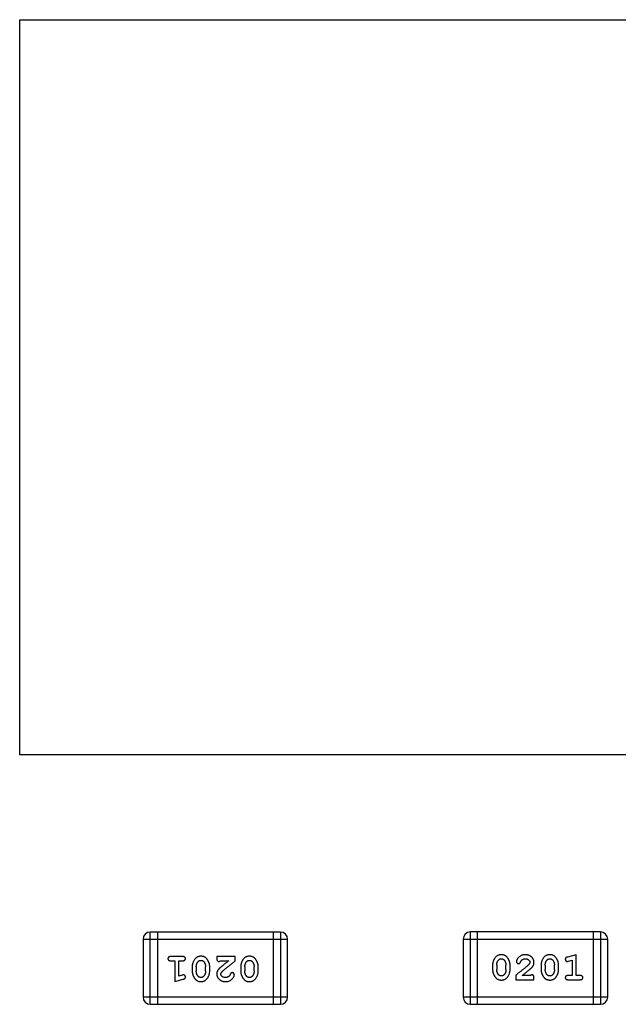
# Model space of a CAD drawing. Header units: millimetres. Extents: x 134 to 283, y 142 to 332.
# Tile 22 of 145: x 166.41 to 168.94, y 200.82 to 204.97. Entities that reach past the tile are written whole.
import ezdxf

# ---------------------------------------------------------------- set-up
doc = ezdxf.new("R2010")
doc.units = ezdxf.units.MM
doc.header["$LTSCALE"] = 0.1
doc.layers.get('0').update_dxf_attribs({"linetype": 'CONTINUOUS'})

msp = doc.modelspace()

# ---------------------------------------------------------------- linework, layer by layer
at = {"color": 7, "linetype": 'Continuous'}
for p, q in [((166.4134, 201.8682), (166.4134, 204.9682)), ((166.4134, 204.9682), (169.5634, 204.9682)), ((169.5634, 201.8682), (166.4134, 201.8682)), ((166.964, 200.8157), (166.964, 201.1205)), ((167.5127, 201.1205), (166.964, 201.1205)), ((166.9945, 201.1205), (166.9945, 200.8157)), ((167.4822, 201.1205), (167.4822, 200.8157)), ((167.5127, 201.1205), (167.5127, 200.8157)), ((168.3141, 200.816), (168.3141, 201.1208)), ((168.8627, 201.1208), (168.3141, 201.1208)), ((168.3446, 200.816), (168.3446, 201.1208)), ((168.8323, 201.1208), (168.8323, 200.816)), ((168.8627, 201.1208), (168.8627, 200.816)), ((166.9335, 201.09), (166.9335, 200.8462)), ((166.9335, 201.09), (167.5431, 201.09)), ((167.5431, 200.8462), (167.5431, 201.09)), ((168.2836, 201.0903), (168.2836, 200.8464)), ((168.2836, 201.0903), (168.8932, 201.0903)), ((168.8932, 200.8464), (168.8932, 201.0903)), ((168.7599, 201.025), (168.7233, 201.0151)), ((168.7599, 200.9369), (168.7599, 201.025)), ((167.1015, 201.0169), (167.0496, 201.0169)), ((167.0496, 200.9996), (167.0669, 200.9996)), ((167.0669, 200.9996), (167.0669, 200.9115)), ((167.0842, 200.9346), (167.0842, 200.9996)), ((167.0842, 200.9996), (167.1015, 200.9996)), ((167.2446, 201.0169), (167.2446, 201.009)), ((167.3217, 201.0169), (167.2446, 201.0169)), ((167.2588, 200.9996), (167.295, 200.9996)), ((167.3217, 200.998), (167.3217, 201.0169)), ((168.7276, 200.9977), (168.7426, 201.0019)), ((168.7426, 201.0019), (168.7426, 200.9369)), ((167.1408, 200.9738), (167.1408, 200.9561)), ((167.1581, 200.9736), (167.1581, 200.9564)), ((167.1974, 200.9564), (167.1974, 200.9736)), ((167.2147, 200.9561), (167.2147, 200.9738)), ((167.3453, 200.9738), (167.3453, 200.9561)), ((167.3626, 200.9736), (167.3626, 200.9564)), ((167.4019, 200.9564), (167.4019, 200.9736)), ((167.4192, 200.9561), (167.4192, 200.9738)), ((168.4075, 200.9804), (168.4075, 200.9626)), ((168.4248, 200.9801), (168.4248, 200.9629)), ((168.4641, 200.9629), (168.4641, 200.9801)), ((168.4814, 200.9626), (168.4814, 200.9804)), ((168.612, 200.9804), (168.612, 200.9626)), ((168.6293, 200.9801), (168.6293, 200.9629)), ((168.6686, 200.9629), (168.6686, 200.9801)), ((168.686, 200.9626), (168.686, 200.9804)), ((167.0669, 200.9115), (167.1034, 200.9214)), ((167.0992, 200.9388), (167.0842, 200.9346)), ((168.505, 200.9385), (168.505, 200.9196)), ((168.505, 200.9196), (168.5821, 200.9196)), ((168.568, 200.9369), (168.5318, 200.9369)), ((168.5821, 200.9196), (168.5821, 200.9275)), ((168.7426, 200.9369), (168.7253, 200.9369)), ((168.7253, 200.9196), (168.7772, 200.9196)), ((168.7772, 200.9369), (168.7599, 200.9369)), ((167.5431, 200.8462), (166.9335, 200.8462)), ((168.8932, 200.8464), (168.2836, 200.8464)), ((168.3141, 200.816), (168.8627, 200.816)), ((166.964, 200.8157), (167.5127, 200.8157))]:
    msp.add_line(p, q, dxfattribs=at)
for centre, start, end in [((166.964, 201.09), 90, 180), ((167.5127, 201.09), 0, 90), ((168.3141, 201.0903), 90, 180), ((168.8627, 201.0903), 0, 90), ((166.964, 200.8462), 180, 270), ((167.5127, 200.8462), 270, 0), ((168.3141, 200.8464), 180, 270), ((168.8627, 200.8464), 270, 0)]:
    msp.add_arc(centre, 0.0305, start, end, dxfattribs=at)
for points, knots in [([(168.4443, 201.025), (168.4429, 201.025), (168.4401, 201.0249), (168.436, 201.0242), (168.4321, 201.023), (168.4286, 201.0215), (168.4253, 201.0194), (168.4222, 201.0169), (168.4194, 201.0139), (168.417, 201.0105), (168.4148, 201.0069), (168.4128, 201.0033), (168.4112, 200.9996), (168.4098, 200.9958), (168.4088, 200.992), (168.408, 200.9882), (168.4076, 200.9843), (168.4075, 200.9817), (168.4075, 200.9804)], [0, 0, 0, 0, 0.06692, 0.130834, 0.19258, 0.252759, 0.312631, 0.373411, 0.436359, 0.501894, 0.568244, 0.632472, 0.69556, 0.757163, 0.818592, 0.878885, 0.939235, 1, 1, 1, 1]), ([(168.4814, 200.9804), (168.4814, 200.9815), (168.4814, 200.9836), (168.4811, 200.9868), (168.4806, 200.9899), (168.4799, 200.993), (168.479, 200.9961), (168.4778, 200.9991), (168.4766, 201.0021), (168.4751, 201.0049), (168.4735, 201.0077), (168.4718, 201.0102), (168.4702, 201.0125), (168.4685, 201.0146), (168.4668, 201.0165), (168.4651, 201.0181), (168.4633, 201.0196), (168.461, 201.0211), (168.4578, 201.0227), (168.4536, 201.024), (168.4491, 201.0248), (168.4459, 201.0249), (168.4443, 201.025)], [0, 0, 0, 0, 0.049855, 0.099516, 0.148482, 0.19758, 0.246804, 0.296268, 0.346517, 0.397047, 0.446826, 0.49336, 0.537801, 0.579207, 0.617974, 0.654833, 0.689171, 0.722088, 0.786392, 0.853518, 0.924186, 1, 1, 1, 1]), ([(168.5454, 201.025), (168.5437, 201.0249), (168.5404, 201.0248), (168.5355, 201.024), (168.5307, 201.0225), (168.5262, 201.0205), (168.5221, 201.0181), (168.5184, 201.0152), (168.5153, 201.012), (168.5128, 201.0084), (168.5108, 201.0049), (168.5093, 201.0015), (168.5084, 200.9985), (168.5083, 200.9966), (168.5082, 200.9957)], [0, 0, 0, 0, 0.098286, 0.193983, 0.289056, 0.384352, 0.477435, 0.566197, 0.652355, 0.737986, 0.818188, 0.887401, 0.94802, 1, 1, 1, 1]), ([(168.5821, 200.9922), (168.5821, 200.9933), (168.582, 200.9955), (168.5816, 200.9988), (168.5807, 201.0019), (168.5796, 201.0049), (168.5781, 201.0077), (168.5763, 201.0104), (168.5742, 201.013), (168.5719, 201.0155), (168.5692, 201.0177), (168.5664, 201.0197), (168.5633, 201.0213), (168.5601, 201.0227), (168.5567, 201.0237), (168.5531, 201.0245), (168.5493, 201.0249), (168.5468, 201.025), (168.5454, 201.025)], [0, 0, 0, 0, 0.060981, 0.120256, 0.178148, 0.236115, 0.293993, 0.352864, 0.413358, 0.476056, 0.539296, 0.602396, 0.665116, 0.728325, 0.792919, 0.859317, 0.928302, 1, 1, 1, 1]), ([(168.6488, 201.025), (168.6474, 201.025), (168.6446, 201.0249), (168.6405, 201.0242), (168.6366, 201.023), (168.6331, 201.0215), (168.6298, 201.0194), (168.6267, 201.0169), (168.6239, 201.0139), (168.6215, 201.0105), (168.6193, 201.0069), (168.6173, 201.0033), (168.6157, 200.9996), (168.6144, 200.9958), (168.6133, 200.992), (168.6126, 200.9882), (168.6121, 200.9843), (168.612, 200.9817), (168.612, 200.9804)], [0, 0, 0, 0, 0.06692, 0.130834, 0.19258, 0.252759, 0.312631, 0.373411, 0.436359, 0.501894, 0.568244, 0.632472, 0.69556, 0.757163, 0.818592, 0.878885, 0.939235, 1, 1, 1, 1]), ([(168.686, 200.9804), (168.6859, 200.9815), (168.6859, 200.9836), (168.6856, 200.9868), (168.6851, 200.9899), (168.6844, 200.993), (168.6835, 200.9961), (168.6824, 200.9991), (168.6811, 201.0021), (168.6796, 201.0049), (168.678, 201.0077), (168.6763, 201.0102), (168.6747, 201.0125), (168.673, 201.0146), (168.6713, 201.0165), (168.6696, 201.0181), (168.6679, 201.0196), (168.6655, 201.0211), (168.6623, 201.0227), (168.6581, 201.024), (168.6536, 201.0248), (168.6504, 201.0249), (168.6488, 201.025)], [0, 0, 0, 0, 0.049855, 0.099516, 0.148482, 0.19758, 0.246804, 0.296268, 0.346517, 0.397047, 0.446826, 0.49336, 0.537801, 0.579207, 0.617974, 0.654833, 0.689171, 0.722088, 0.786392, 0.853518, 0.924186, 1, 1, 1, 1]), ([(167.0496, 201.0169), (167.0487, 201.0169), (167.047, 201.0168), (167.0447, 201.0163), (167.0427, 201.0156), (167.0411, 201.0145), (167.04, 201.0132), (167.0391, 201.0117), (167.0386, 201.01), (167.0386, 201.0088), (167.0385, 201.0082)], [0, 0, 0, 0, 0.169012, 0.317488, 0.445429, 0.560977, 0.67065, 0.776666, 0.88492, 1, 1, 1, 1]), ([(167.0385, 201.0082), (167.0386, 201.0076), (167.0386, 201.0064), (167.0391, 201.0048), (167.04, 201.0033), (167.0411, 201.0019), (167.0427, 201.0008), (167.0446, 201.0001), (167.047, 200.9996), (167.0487, 200.9996), (167.0496, 200.9996)], [0, 0, 0, 0, 0.11517, 0.223509, 0.328254, 0.438012, 0.553651, 0.682263, 0.830856, 1, 1, 1, 1]), ([(167.1125, 201.0082), (167.1124, 201.0088), (167.1124, 201.01), (167.1119, 201.0117), (167.111, 201.0132), (167.1099, 201.0146), (167.1083, 201.0156), (167.1064, 201.0164), (167.104, 201.0168), (167.1024, 201.0169), (167.1015, 201.0169)], [0, 0, 0, 0, 0.115051, 0.223278, 0.329269, 0.437893, 0.554681, 0.682591, 0.83103, 1, 1, 1, 1]), ([(167.1015, 200.9996), (167.1024, 200.9996), (167.104, 200.9996), (167.1064, 201.0001), (167.1083, 201.0009), (167.1099, 201.0019), (167.111, 201.0033), (167.1119, 201.0048), (167.1124, 201.0064), (167.1124, 201.0076), (167.1125, 201.0082)], [0, 0, 0, 0, 0.169102, 0.317658, 0.446239, 0.563118, 0.671828, 0.776546, 0.884858, 1, 1, 1, 1]), ([(167.1777, 201.0185), (167.1762, 201.0184), (167.1734, 201.0183), (167.1693, 201.0176), (167.1655, 201.0165), (167.1619, 201.0149), (167.1586, 201.0129), (167.1556, 201.0104), (167.1528, 201.0074), (167.1503, 201.004), (167.1481, 201.0004), (167.1461, 200.9968), (167.1445, 200.9931), (167.1431, 200.9893), (167.1421, 200.9855), (167.1413, 200.9816), (167.1409, 200.9778), (167.1408, 200.9751), (167.1408, 200.9738)], [0, 0, 0, 0, 0.067217, 0.131051, 0.19272, 0.252824, 0.312745, 0.373449, 0.436041, 0.501494, 0.567761, 0.632087, 0.695096, 0.757109, 0.817993, 0.878657, 0.939311, 1, 1, 1, 1]), ([(167.1581, 200.9736), (167.1581, 200.9746), (167.1582, 200.9767), (167.1585, 200.9798), (167.1591, 200.9827), (167.1599, 200.9855), (167.1609, 200.9882), (167.1622, 200.9907), (167.1636, 200.9931), (167.1648, 200.9946), (167.1654, 200.9953)], [0, 0, 0, 0, 0.135449, 0.266263, 0.393429, 0.516942, 0.639128, 0.758779, 0.879341, 1, 1, 1, 1]), ([(167.1654, 200.9953), (167.1658, 200.9958), (167.1665, 200.9967), (167.1679, 200.9979), (167.1693, 200.9989), (167.1708, 200.9997), (167.1724, 201.0004), (167.1741, 201.0008), (167.1758, 201.0011), (167.177, 201.0011), (167.1776, 201.0011)], [0, 0, 0, 0, 0.129853, 0.25607, 0.380154, 0.49978, 0.62208, 0.743277, 0.868791, 1, 1, 1, 1]), ([(167.1776, 201.0011), (167.1783, 201.0011), (167.1795, 201.0011), (167.1813, 201.0009), (167.183, 201.0005), (167.1846, 200.9999), (167.1861, 200.9991), (167.1875, 200.9982), (167.1887, 200.9971), (167.1894, 200.9963), (167.1898, 200.9959)], [0, 0, 0, 0, 0.139844, 0.271849, 0.399162, 0.521619, 0.6402, 0.758957, 0.87828, 1, 1, 1, 1]), ([(167.2147, 200.9738), (167.2147, 200.9749), (167.2147, 200.977), (167.2144, 200.9802), (167.2139, 200.9833), (167.2132, 200.9864), (167.2123, 200.9895), (167.2112, 200.9925), (167.2099, 200.9954), (167.2084, 200.9983), (167.2069, 201.0011), (167.2053, 201.0036), (167.2036, 201.0059), (167.202, 201.008), (167.2003, 201.0099), (167.1986, 201.0115), (167.1968, 201.013), (167.1945, 201.0146), (167.1913, 201.0162), (167.1871, 201.0175), (167.1825, 201.0183), (167.1793, 201.0184), (167.1777, 201.0185)], [0, 0, 0, 0, 0.049886, 0.09882, 0.148132, 0.19689, 0.246038, 0.295176, 0.345305, 0.395692, 0.445312, 0.491875, 0.535813, 0.577009, 0.616081, 0.652689, 0.687585, 0.720206, 0.785062, 0.85223, 0.923759, 1, 1, 1, 1]), ([(167.1898, 200.9959), (167.1904, 200.9951), (167.1916, 200.9935), (167.1932, 200.9909), (167.1945, 200.9883), (167.1956, 200.9856), (167.1964, 200.9827), (167.197, 200.9798), (167.1974, 200.9767), (167.1974, 200.9746), (167.1974, 200.9736)], [0, 0, 0, 0, 0.124927, 0.248361, 0.370889, 0.492583, 0.61616, 0.741472, 0.869044, 1, 1, 1, 1]), ([(167.2446, 201.009), (167.2446, 201.0079), (167.2447, 201.006), (167.2451, 201.0033), (167.2458, 201.001), (167.2469, 200.9993), (167.2482, 200.998), (167.2497, 200.9971), (167.2514, 200.9965), (167.2526, 200.9965), (167.2533, 200.9964)], [0, 0, 0, 0, 0.1844, 0.34094, 0.473574, 0.586824, 0.690029, 0.789175, 0.890445, 1, 1, 1, 1]), ([(167.2533, 200.9964), (167.2537, 200.9965), (167.2547, 200.9966), (167.2561, 200.9972), (167.2575, 200.9982), (167.2583, 200.9991), (167.2588, 200.9996)], [0, 0, 0, 0, 0.20611, 0.432681, 0.695597, 1, 1, 1, 1]), ([(167.295, 200.9996), (167.293, 200.998), (167.2891, 200.995), (167.2837, 200.9907), (167.2787, 200.9868), (167.2743, 200.9832), (167.2703, 200.98), (167.2669, 200.9772), (167.264, 200.9747), (167.2622, 200.9732), (167.2614, 200.9725)], [0, 0, 0, 0, 0.176662, 0.337826, 0.484741, 0.617764, 0.73494, 0.837793, 0.926412, 1, 1, 1, 1]), ([(167.2667, 200.953), (167.2671, 200.9535), (167.2681, 200.9545), (167.2697, 200.956), (167.2716, 200.9577), (167.2738, 200.9597), (167.2762, 200.9618), (167.2789, 200.9641), (167.282, 200.9666), (167.2853, 200.9693), (167.2888, 200.9723), (167.2927, 200.9754), (167.2968, 200.9787), (167.3013, 200.9822), (167.306, 200.9858), (167.311, 200.9897), (167.3162, 200.9938), (167.3199, 200.9966), (167.3217, 200.998)], [0, 0, 0, 0, 0.026647, 0.057942, 0.094152, 0.134806, 0.180631, 0.231142, 0.286385, 0.346321, 0.411439, 0.481035, 0.555329, 0.634592, 0.718826, 0.807759, 0.901393, 1, 1, 1, 1]), ([(167.3822, 201.0185), (167.3808, 201.0184), (167.3779, 201.0183), (167.3738, 201.0176), (167.37, 201.0165), (167.3664, 201.0149), (167.3631, 201.0129), (167.3601, 201.0104), (167.3573, 201.0074), (167.3548, 201.004), (167.3526, 201.0004), (167.3507, 200.9968), (167.349, 200.9931), (167.3476, 200.9893), (167.3466, 200.9855), (167.3458, 200.9816), (167.3454, 200.9778), (167.3453, 200.9751), (167.3453, 200.9738)], [0, 0, 0, 0, 0.067217, 0.131051, 0.19272, 0.252824, 0.312745, 0.373449, 0.436041, 0.501494, 0.567761, 0.632087, 0.695096, 0.757109, 0.817993, 0.878657, 0.939311, 1, 1, 1, 1]), ([(167.3626, 200.9736), (167.3626, 200.9746), (167.3627, 200.9767), (167.363, 200.9798), (167.3636, 200.9827), (167.3644, 200.9855), (167.3654, 200.9882), (167.3667, 200.9907), (167.3681, 200.9931), (167.3693, 200.9946), (167.3699, 200.9953)], [0, 0, 0, 0, 0.135449, 0.266263, 0.393429, 0.516942, 0.639128, 0.758779, 0.879341, 1, 1, 1, 1]), ([(167.3699, 200.9953), (167.3703, 200.9958), (167.3711, 200.9967), (167.3724, 200.9979), (167.3738, 200.9989), (167.3753, 200.9997), (167.3769, 201.0004), (167.3786, 201.0008), (167.3803, 201.0011), (167.3815, 201.0011), (167.3822, 201.0011)], [0, 0, 0, 0, 0.129853, 0.25607, 0.380154, 0.49978, 0.62208, 0.743277, 0.868791, 1, 1, 1, 1]), ([(167.4192, 200.9738), (167.4192, 200.9749), (167.4192, 200.977), (167.4189, 200.9802), (167.4184, 200.9833), (167.4177, 200.9864), (167.4168, 200.9895), (167.4157, 200.9925), (167.4144, 200.9954), (167.413, 200.9983), (167.4114, 201.0011), (167.4098, 201.0036), (167.4081, 201.0059), (167.4065, 201.008), (167.4048, 201.0099), (167.4031, 201.0115), (167.4013, 201.013), (167.399, 201.0146), (167.3958, 201.0162), (167.3916, 201.0175), (167.387, 201.0183), (167.3838, 201.0184), (167.3822, 201.0185)], [0, 0, 0, 0, 0.049886, 0.09882, 0.148132, 0.19689, 0.246038, 0.295176, 0.345305, 0.395692, 0.445312, 0.491875, 0.535813, 0.577009, 0.616081, 0.652689, 0.687585, 0.720206, 0.785062, 0.85223, 0.923759, 1, 1, 1, 1]), ([(167.3822, 201.0011), (167.3828, 201.0011), (167.384, 201.0011), (167.3859, 201.0009), (167.3876, 201.0005), (167.3891, 200.9999), (167.3906, 200.9991), (167.392, 200.9982), (167.3932, 200.9971), (167.3939, 200.9963), (167.3943, 200.9959)], [0, 0, 0, 0, 0.139844, 0.271849, 0.399162, 0.521619, 0.6402, 0.758957, 0.87828, 1, 1, 1, 1]), ([(167.3943, 200.9959), (167.3949, 200.9951), (167.3961, 200.9935), (167.3977, 200.9909), (167.399, 200.9883), (167.4001, 200.9856), (167.4009, 200.9827), (167.4015, 200.9798), (167.4019, 200.9767), (167.4019, 200.9746), (167.4019, 200.9736)], [0, 0, 0, 0, 0.124927, 0.248361, 0.370889, 0.492583, 0.61616, 0.741472, 0.869044, 1, 1, 1, 1]), ([(168.4248, 200.9801), (168.4248, 200.9812), (168.4249, 200.9832), (168.4252, 200.9863), (168.4258, 200.9892), (168.4266, 200.992), (168.4276, 200.9947), (168.4289, 200.9972), (168.4303, 200.9997), (168.4315, 201.0011), (168.4321, 201.0019)], [0, 0, 0, 0, 0.135446, 0.266257, 0.393419, 0.517936, 0.639137, 0.758785, 0.879345, 1, 1, 1, 1]), ([(168.4321, 201.0019), (168.4325, 201.0023), (168.4333, 201.0032), (168.4346, 201.0044), (168.436, 201.0055), (168.4375, 201.0063), (168.4391, 201.0069), (168.4408, 201.0073), (168.4426, 201.0076), (168.4438, 201.0077), (168.4444, 201.0077)], [0, 0, 0, 0, 0.13042, 0.256046, 0.378133, 0.498725, 0.620452, 0.742761, 0.869406, 1, 1, 1, 1]), ([(168.4444, 201.0077), (168.4451, 201.0077), (168.4463, 201.0077), (168.4481, 201.0074), (168.4498, 201.007), (168.4514, 201.0064), (168.4528, 201.0057), (168.4542, 201.0047), (168.4555, 201.0037), (168.4562, 201.0028), (168.4566, 201.0024)], [0, 0, 0, 0, 0.138115, 0.270177, 0.397547, 0.520057, 0.63869, 0.757499, 0.878226, 1, 1, 1, 1]), ([(168.4566, 201.0024), (168.4572, 201.0016), (168.4584, 201), (168.4599, 200.9975), (168.4612, 200.9948), (168.4623, 200.9921), (168.4631, 200.9892), (168.4637, 200.9863), (168.4641, 200.9832), (168.4641, 200.9812), (168.4641, 200.9801)], [0, 0, 0, 0, 0.125331, 0.248948, 0.371201, 0.494032, 0.616811, 0.742104, 0.868849, 1, 1, 1, 1]), ([(168.56, 200.9834), (168.5596, 200.983), (168.5587, 200.982), (168.557, 200.9805), (168.5552, 200.9787), (168.553, 200.9768), (168.5505, 200.9747), (168.5478, 200.9723), (168.5448, 200.9698), (168.5415, 200.9671), (168.5379, 200.9642), (168.534, 200.9611), (168.5299, 200.9578), (168.5255, 200.9543), (168.5208, 200.9506), (168.5158, 200.9468), (168.5105, 200.9427), (168.5069, 200.9399), (168.505, 200.9385)], [0, 0, 0, 0, 0.026647, 0.057942, 0.094152, 0.134806, 0.180631, 0.231142, 0.286385, 0.346321, 0.411439, 0.481035, 0.555329, 0.634592, 0.718826, 0.807759, 0.901393, 1, 1, 1, 1]), ([(168.5082, 200.9957), (168.5082, 200.9951), (168.5083, 200.994), (168.5088, 200.9925), (168.5096, 200.991), (168.5108, 200.9897), (168.5121, 200.9886), (168.5136, 200.9878), (168.5153, 200.9873), (168.5164, 200.9873), (168.517, 200.9872)], [0, 0, 0, 0, 0.120856, 0.239483, 0.360995, 0.490166, 0.620982, 0.746416, 0.870253, 1, 1, 1, 1]), ([(168.517, 200.9872), (168.5175, 200.9873), (168.5185, 200.9873), (168.5198, 200.9876), (168.5211, 200.988), (168.5222, 200.9887), (168.5232, 200.9896), (168.5241, 200.9908), (168.5249, 200.9922), (168.5253, 200.9932), (168.5255, 200.9938)], [0, 0, 0, 0, 0.127347, 0.246131, 0.359406, 0.470543, 0.586092, 0.711469, 0.847022, 1, 1, 1, 1]), ([(168.5255, 200.9938), (168.5258, 200.9947), (168.5264, 200.9964), (168.5276, 200.9987), (168.5289, 201.0007), (168.5299, 201.0018), (168.5305, 201.0023)], [0, 0, 0, 0, 0.285518, 0.544185, 0.781367, 1, 1, 1, 1]), ([(168.5305, 201.0023), (168.531, 201.0027), (168.532, 201.0036), (168.5336, 201.0047), (168.5353, 201.0056), (168.5371, 201.0064), (168.539, 201.007), (168.5411, 201.0074), (168.5432, 201.0077), (168.5446, 201.0077), (168.5453, 201.0077)], [0, 0, 0, 0, 0.121873, 0.243139, 0.363336, 0.485133, 0.607572, 0.734701, 0.864814, 1, 1, 1, 1]), ([(168.5453, 201.0077), (168.5467, 201.0076), (168.5494, 201.0076), (168.5532, 201.0067), (168.5566, 201.0053), (168.5595, 201.0034), (168.5618, 201.0011), (168.5636, 200.9987), (168.5646, 200.996), (168.5647, 200.9941), (168.5648, 200.9932)], [0, 0, 0, 0, 0.156344, 0.299348, 0.4327, 0.561, 0.682299, 0.791883, 0.89611, 1, 1, 1, 1]), ([(168.5648, 200.9932), (168.5648, 200.9924), (168.5646, 200.9907), (168.5637, 200.9883), (168.5621, 200.9858), (168.5608, 200.9843), (168.56, 200.9834)], [0, 0, 0, 0, 0.212836, 0.442809, 0.70317, 1, 1, 1, 1]), ([(168.5654, 200.9639), (168.5662, 200.9647), (168.5679, 200.9662), (168.5703, 200.9684), (168.5724, 200.9705), (168.5743, 200.9725), (168.5759, 200.9744), (168.5772, 200.9761), (168.5784, 200.9778), (168.5795, 200.9798), (168.5806, 200.9824), (168.5815, 200.9856), (168.582, 200.9889), (168.5821, 200.9911), (168.5821, 200.9922)], [0, 0, 0, 0, 0.103002, 0.197728, 0.285279, 0.365235, 0.437224, 0.502446, 0.560545, 0.611446, 0.707576, 0.80349, 0.900532, 1, 1, 1, 1]), ([(168.6293, 200.9801), (168.6293, 200.9812), (168.6294, 200.9832), (168.6297, 200.9863), (168.6303, 200.9892), (168.6311, 200.992), (168.6321, 200.9947), (168.6334, 200.9972), (168.6348, 200.9997), (168.636, 201.0011), (168.6366, 201.0019)], [0, 0, 0, 0, 0.135446, 0.266257, 0.393419, 0.517936, 0.639137, 0.758785, 0.879345, 1, 1, 1, 1]), ([(168.6366, 201.0019), (168.637, 201.0023), (168.6378, 201.0032), (168.6391, 201.0044), (168.6405, 201.0055), (168.642, 201.0063), (168.6436, 201.0069), (168.6453, 201.0073), (168.6471, 201.0076), (168.6483, 201.0077), (168.6489, 201.0077)], [0, 0, 0, 0, 0.13042, 0.256046, 0.378133, 0.498725, 0.620452, 0.742761, 0.869406, 1, 1, 1, 1]), ([(168.6489, 201.0077), (168.6496, 201.0077), (168.6508, 201.0077), (168.6526, 201.0074), (168.6543, 201.007), (168.6559, 201.0064), (168.6574, 201.0057), (168.6587, 201.0047), (168.66, 201.0037), (168.6607, 201.0028), (168.6611, 201.0024)], [0, 0, 0, 0, 0.138115, 0.270177, 0.397547, 0.520057, 0.63869, 0.757499, 0.878226, 1, 1, 1, 1]), ([(168.6611, 201.0024), (168.6617, 201.0016), (168.6629, 201), (168.6644, 200.9975), (168.6657, 200.9948), (168.6668, 200.9921), (168.6676, 200.9892), (168.6682, 200.9863), (168.6686, 200.9832), (168.6686, 200.9812), (168.6686, 200.9801)], [0, 0, 0, 0, 0.125331, 0.248948, 0.371201, 0.494032, 0.616811, 0.742104, 0.868849, 1, 1, 1, 1]), ([(168.7233, 201.0151), (168.7225, 201.0149), (168.7209, 201.0144), (168.7188, 201.0135), (168.7172, 201.0126), (168.716, 201.0116), (168.7152, 201.0104), (168.7147, 201.0091), (168.7143, 201.0076), (168.7143, 201.0065), (168.7143, 201.0059)], [0, 0, 0, 0, 0.187321, 0.344927, 0.475328, 0.579604, 0.674244, 0.773631, 0.882025, 1, 1, 1, 1]), ([(168.7143, 201.0059), (168.7143, 201.0053), (168.7143, 201.0041), (168.7148, 201.0024), (168.7155, 201.0007), (168.7166, 200.9993), (168.7178, 200.9982), (168.7191, 200.9973), (168.7206, 200.9968), (168.7216, 200.9967), (168.7222, 200.9967)], [0, 0, 0, 0, 0.138815, 0.27042, 0.39836, 0.52875, 0.654955, 0.771147, 0.884581, 1, 1, 1, 1]), ([(168.7222, 200.9967), (168.7225, 200.9967), (168.7233, 200.9967), (168.7245, 200.9969), (168.726, 200.9973), (168.727, 200.9976), (168.7276, 200.9977)], [0, 0, 0, 0, 0.183151, 0.413144, 0.682305, 1, 1, 1, 1]), ([(167.1408, 200.9561), (167.1408, 200.955), (167.1409, 200.9529), (167.1411, 200.9497), (167.1417, 200.9465), (167.1424, 200.9434), (167.1433, 200.9404), (167.1444, 200.9374), (167.1457, 200.9344), (167.1472, 200.9315), (167.1488, 200.9288), (167.1504, 200.9262), (167.1521, 200.9239), (167.1537, 200.9218), (167.1555, 200.92), (167.1572, 200.9183), (167.1589, 200.9169), (167.1613, 200.9153), (167.1644, 200.9137), (167.1686, 200.9124), (167.1731, 200.9116), (167.1763, 200.9115), (167.1779, 200.9115)], [0, 0, 0, 0, 0.049855, 0.099516, 0.148482, 0.19758, 0.246804, 0.296268, 0.346517, 0.397047, 0.446826, 0.49336, 0.537801, 0.579207, 0.617974, 0.654833, 0.689171, 0.722088, 0.786392, 0.853518, 0.924186, 1, 1, 1, 1]), ([(167.1657, 200.9341), (167.1651, 200.9349), (167.1639, 200.9365), (167.1623, 200.939), (167.161, 200.9416), (167.16, 200.9444), (167.1591, 200.9473), (167.1585, 200.9502), (167.1582, 200.9532), (167.1581, 200.9553), (167.1581, 200.9564)], [0, 0, 0, 0, 0.125331, 0.248948, 0.371201, 0.494032, 0.616811, 0.742104, 0.868849, 1, 1, 1, 1]), ([(167.1779, 200.9115), (167.1794, 200.9115), (167.1822, 200.9116), (167.1863, 200.9123), (167.1901, 200.9134), (167.1937, 200.915), (167.197, 200.9171), (167.2, 200.9196), (167.2028, 200.9226), (167.2053, 200.9259), (167.2075, 200.9295), (167.2094, 200.9332), (167.2111, 200.9369), (167.2124, 200.9407), (167.2135, 200.9445), (167.2142, 200.9483), (167.2147, 200.9522), (167.2147, 200.9548), (167.2147, 200.9561)], [0, 0, 0, 0, 0.06692, 0.130834, 0.19258, 0.252759, 0.312631, 0.373411, 0.436359, 0.501894, 0.568244, 0.632472, 0.69556, 0.757163, 0.818592, 0.878885, 0.939235, 1, 1, 1, 1]), ([(167.1974, 200.9564), (167.1974, 200.9553), (167.1973, 200.9532), (167.197, 200.9502), (167.1965, 200.9472), (167.1957, 200.9444), (167.1947, 200.9418), (167.1934, 200.9392), (167.1919, 200.9368), (167.1908, 200.9353), (167.1902, 200.9346)], [0, 0, 0, 0, 0.135446, 0.266257, 0.393419, 0.517936, 0.639137, 0.758785, 0.879345, 1, 1, 1, 1]), ([(167.2614, 200.9725), (167.2605, 200.9718), (167.2588, 200.9703), (167.2564, 200.9681), (167.2543, 200.9659), (167.2525, 200.964), (167.2509, 200.9621), (167.2495, 200.9603), (167.2484, 200.9587), (167.2473, 200.9566), (167.2462, 200.9541), (167.2453, 200.9509), (167.2447, 200.9476), (167.2447, 200.9454), (167.2446, 200.9442)], [0, 0, 0, 0, 0.103002, 0.197728, 0.285279, 0.365235, 0.437224, 0.502446, 0.560545, 0.611446, 0.707576, 0.80349, 0.900532, 1, 1, 1, 1]), ([(167.2446, 200.9442), (167.2447, 200.9431), (167.2447, 200.9409), (167.2452, 200.9377), (167.246, 200.9346), (167.2471, 200.9316), (167.2486, 200.9288), (167.2504, 200.926), (167.2525, 200.9235), (167.2549, 200.921), (167.2575, 200.9188), (167.2604, 200.9168), (167.2634, 200.9152), (167.2667, 200.9138), (167.2701, 200.9128), (167.2736, 200.912), (167.2774, 200.9116), (167.28, 200.9115), (167.2813, 200.9115)], [0, 0, 0, 0, 0.060981, 0.120256, 0.178148, 0.236115, 0.293993, 0.352864, 0.413358, 0.476056, 0.539296, 0.602396, 0.665116, 0.728325, 0.792919, 0.859317, 0.928302, 1, 1, 1, 1]), ([(167.2619, 200.9433), (167.262, 200.9441), (167.2621, 200.9457), (167.2631, 200.9482), (167.2646, 200.9506), (167.266, 200.9522), (167.2667, 200.953)], [0, 0, 0, 0, 0.212836, 0.442809, 0.70317, 1, 1, 1, 1]), ([(167.2814, 200.9288), (167.28, 200.9288), (167.2773, 200.9289), (167.2735, 200.9298), (167.2701, 200.9311), (167.2672, 200.9331), (167.2649, 200.9353), (167.2632, 200.9378), (167.2621, 200.9405), (167.262, 200.9424), (167.2619, 200.9433)], [0, 0, 0, 0, 0.156344, 0.299348, 0.4327, 0.561, 0.682299, 0.791883, 0.89611, 1, 1, 1, 1]), ([(167.2813, 200.9115), (167.283, 200.9115), (167.2864, 200.9117), (167.2913, 200.9125), (167.296, 200.9139), (167.3005, 200.9159), (167.3047, 200.9184), (167.3083, 200.9212), (167.3115, 200.9245), (167.314, 200.928), (167.316, 200.9316), (167.3174, 200.9349), (167.3183, 200.938), (167.3185, 200.9399), (167.3186, 200.9408)], [0, 0, 0, 0, 0.098286, 0.193983, 0.289056, 0.384352, 0.477435, 0.566197, 0.652355, 0.737986, 0.818188, 0.887401, 0.94802, 1, 1, 1, 1]), ([(167.3013, 200.9427), (167.3009, 200.9418), (167.3004, 200.9401), (167.2991, 200.9378), (167.2979, 200.9358), (167.2968, 200.9347), (167.2963, 200.9342)], [0, 0, 0, 0, 0.285518, 0.544185, 0.781367, 1, 1, 1, 1]), ([(167.3097, 200.9492), (167.3092, 200.9492), (167.3083, 200.9492), (167.3069, 200.9489), (167.3057, 200.9484), (167.3045, 200.9478), (167.3035, 200.9469), (167.3026, 200.9457), (167.3019, 200.9443), (167.3015, 200.9432), (167.3013, 200.9427)], [0, 0, 0, 0, 0.127347, 0.246131, 0.359406, 0.470543, 0.586092, 0.711469, 0.847022, 1, 1, 1, 1]), ([(167.3186, 200.9408), (167.3185, 200.9413), (167.3185, 200.9424), (167.3179, 200.944), (167.3171, 200.9454), (167.316, 200.9467), (167.3146, 200.9478), (167.3131, 200.9486), (167.3115, 200.9492), (167.3103, 200.9492), (167.3097, 200.9492)], [0, 0, 0, 0, 0.120856, 0.239483, 0.360995, 0.490166, 0.620982, 0.746416, 0.870253, 1, 1, 1, 1]), ([(167.3453, 200.9561), (167.3453, 200.955), (167.3454, 200.9529), (167.3457, 200.9497), (167.3462, 200.9465), (167.3469, 200.9434), (167.3478, 200.9404), (167.3489, 200.9374), (167.3502, 200.9344), (167.3517, 200.9315), (167.3533, 200.9288), (167.3549, 200.9262), (167.3566, 200.9239), (167.3582, 200.9218), (167.36, 200.92), (167.3617, 200.9183), (167.3634, 200.9169), (167.3658, 200.9153), (167.3689, 200.9137), (167.3731, 200.9124), (167.3777, 200.9116), (167.3808, 200.9115), (167.3824, 200.9115)], [0, 0, 0, 0, 0.049855, 0.099516, 0.148482, 0.19758, 0.246804, 0.296268, 0.346517, 0.397047, 0.446826, 0.49336, 0.537801, 0.579207, 0.617974, 0.654833, 0.689171, 0.722088, 0.786392, 0.853518, 0.924186, 1, 1, 1, 1]), ([(167.3702, 200.9341), (167.3696, 200.9349), (167.3684, 200.9365), (167.3668, 200.939), (167.3655, 200.9416), (167.3645, 200.9444), (167.3636, 200.9473), (167.363, 200.9502), (167.3627, 200.9532), (167.3626, 200.9553), (167.3626, 200.9564)], [0, 0, 0, 0, 0.125331, 0.248948, 0.371201, 0.494032, 0.616811, 0.742104, 0.868849, 1, 1, 1, 1]), ([(167.3824, 200.9115), (167.3839, 200.9115), (167.3867, 200.9116), (167.3908, 200.9123), (167.3946, 200.9134), (167.3982, 200.915), (167.4015, 200.9171), (167.4045, 200.9196), (167.4073, 200.9226), (167.4098, 200.9259), (167.412, 200.9295), (167.4139, 200.9332), (167.4156, 200.9369), (167.4169, 200.9407), (167.418, 200.9445), (167.4187, 200.9483), (167.4192, 200.9522), (167.4192, 200.9548), (167.4192, 200.9561)], [0, 0, 0, 0, 0.06692, 0.130834, 0.19258, 0.252759, 0.312631, 0.373411, 0.436359, 0.501894, 0.568244, 0.632472, 0.69556, 0.757163, 0.818592, 0.878885, 0.939235, 1, 1, 1, 1]), ([(167.4019, 200.9564), (167.4019, 200.9553), (167.4019, 200.9532), (167.4015, 200.9502), (167.401, 200.9472), (167.4002, 200.9444), (167.3992, 200.9418), (167.3979, 200.9392), (167.3964, 200.9368), (167.3953, 200.9353), (167.3947, 200.9346)], [0, 0, 0, 0, 0.135446, 0.266257, 0.393419, 0.517936, 0.639137, 0.758785, 0.879345, 1, 1, 1, 1]), ([(168.4075, 200.9626), (168.4075, 200.9616), (168.4076, 200.9594), (168.4079, 200.9563), (168.4083, 200.9531), (168.409, 200.95), (168.4099, 200.947), (168.4111, 200.944), (168.4123, 200.941), (168.4138, 200.9381), (168.4154, 200.9354), (168.417, 200.9329), (168.4186, 200.9306), (168.4203, 200.9285), (168.422, 200.9266), (168.4237, 200.9249), (168.4254, 200.9235), (168.4278, 200.9219), (168.431, 200.9203), (168.4351, 200.919), (168.4397, 200.9182), (168.4429, 200.9181), (168.4445, 200.918)], [0, 0, 0, 0, 0.049886, 0.09882, 0.148132, 0.19689, 0.246038, 0.295176, 0.345305, 0.395692, 0.445312, 0.491875, 0.535813, 0.577009, 0.616081, 0.652689, 0.687585, 0.720206, 0.785062, 0.85223, 0.923759, 1, 1, 1, 1]), ([(168.4325, 200.9406), (168.4318, 200.9414), (168.4306, 200.943), (168.4291, 200.9455), (168.4277, 200.9481), (168.4267, 200.9509), (168.4258, 200.9538), (168.4252, 200.9567), (168.4249, 200.9598), (168.4248, 200.9619), (168.4248, 200.9629)], [0, 0, 0, 0, 0.124927, 0.248361, 0.370889, 0.492583, 0.61616, 0.741472, 0.869044, 1, 1, 1, 1]), ([(168.4446, 200.9353), (168.444, 200.9353), (168.4427, 200.9354), (168.4409, 200.9356), (168.4392, 200.936), (168.4376, 200.9366), (168.4361, 200.9374), (168.4348, 200.9383), (168.4335, 200.9394), (168.4328, 200.9402), (168.4325, 200.9406)], [0, 0, 0, 0, 0.139844, 0.271849, 0.399162, 0.521619, 0.6402, 0.758957, 0.87828, 1, 1, 1, 1]), ([(168.4445, 200.918), (168.446, 200.9181), (168.4488, 200.9181), (168.4529, 200.9188), (168.4567, 200.92), (168.4603, 200.9216), (168.4636, 200.9236), (168.4667, 200.9261), (168.4695, 200.929), (168.4719, 200.9324), (168.4741, 200.936), (168.4761, 200.9397), (168.4777, 200.9434), (168.4791, 200.9472), (168.4801, 200.951), (168.4809, 200.9548), (168.4814, 200.9587), (168.4814, 200.9613), (168.4814, 200.9626)], [0, 0, 0, 0, 0.067217, 0.131051, 0.19272, 0.252824, 0.312745, 0.373449, 0.436041, 0.501494, 0.567761, 0.632087, 0.695096, 0.757109, 0.817993, 0.878657, 0.939311, 1, 1, 1, 1]), ([(168.4569, 200.9411), (168.4565, 200.9407), (168.4557, 200.9398), (168.4544, 200.9386), (168.4529, 200.9376), (168.4514, 200.9367), (168.4498, 200.9361), (168.4482, 200.9357), (168.4464, 200.9354), (168.4452, 200.9353), (168.4446, 200.9353)], [0, 0, 0, 0, 0.129853, 0.25607, 0.380154, 0.49978, 0.62208, 0.743277, 0.868791, 1, 1, 1, 1]), ([(168.4641, 200.9629), (168.4641, 200.9618), (168.4641, 200.9598), (168.4637, 200.9567), (168.4632, 200.9538), (168.4623, 200.951), (168.4614, 200.9483), (168.4601, 200.9458), (168.4586, 200.9433), (168.4575, 200.9419), (168.4569, 200.9411)], [0, 0, 0, 0, 0.135449, 0.266263, 0.393429, 0.516942, 0.639128, 0.758779, 0.879341, 1, 1, 1, 1]), ([(168.5318, 200.9369), (168.5338, 200.9385), (168.5376, 200.9414), (168.5431, 200.9458), (168.5481, 200.9497), (168.5525, 200.9533), (168.5565, 200.9564), (168.5599, 200.9593), (168.5628, 200.9617), (168.5646, 200.9632), (168.5654, 200.9639)], [0, 0, 0, 0, 0.176662, 0.337826, 0.484741, 0.617764, 0.73494, 0.837793, 0.926412, 1, 1, 1, 1]), ([(168.612, 200.9626), (168.612, 200.9616), (168.6121, 200.9594), (168.6124, 200.9563), (168.6129, 200.9531), (168.6136, 200.95), (168.6144, 200.947), (168.6156, 200.944), (168.6168, 200.941), (168.6183, 200.9381), (168.6199, 200.9354), (168.6215, 200.9329), (168.6231, 200.9306), (168.6248, 200.9285), (168.6265, 200.9266), (168.6282, 200.9249), (168.6299, 200.9235), (168.6323, 200.9219), (168.6355, 200.9203), (168.6397, 200.919), (168.6442, 200.9182), (168.6474, 200.9181), (168.6491, 200.918)], [0, 0, 0, 0, 0.049886, 0.09882, 0.148132, 0.19689, 0.246038, 0.295176, 0.345305, 0.395692, 0.445312, 0.491875, 0.535813, 0.577009, 0.616081, 0.652689, 0.687585, 0.720206, 0.785062, 0.85223, 0.923759, 1, 1, 1, 1]), ([(168.637, 200.9406), (168.6363, 200.9414), (168.6351, 200.943), (168.6336, 200.9455), (168.6322, 200.9481), (168.6312, 200.9509), (168.6304, 200.9538), (168.6297, 200.9567), (168.6294, 200.9598), (168.6293, 200.9619), (168.6293, 200.9629)], [0, 0, 0, 0, 0.124927, 0.248361, 0.370889, 0.492583, 0.61616, 0.741472, 0.869044, 1, 1, 1, 1]), ([(168.6491, 200.9353), (168.6485, 200.9353), (168.6472, 200.9354), (168.6454, 200.9356), (168.6437, 200.936), (168.6421, 200.9366), (168.6407, 200.9374), (168.6393, 200.9383), (168.6381, 200.9394), (168.6373, 200.9402), (168.637, 200.9406)], [0, 0, 0, 0, 0.139844, 0.271849, 0.399162, 0.521619, 0.6402, 0.758957, 0.87828, 1, 1, 1, 1]), ([(168.6491, 200.918), (168.6505, 200.9181), (168.6533, 200.9181), (168.6574, 200.9188), (168.6612, 200.92), (168.6648, 200.9216), (168.6682, 200.9236), (168.6712, 200.9261), (168.674, 200.929), (168.6764, 200.9324), (168.6786, 200.936), (168.6806, 200.9397), (168.6822, 200.9434), (168.6836, 200.9472), (168.6846, 200.951), (168.6854, 200.9548), (168.6859, 200.9587), (168.6859, 200.9613), (168.686, 200.9626)], [0, 0, 0, 0, 0.067217, 0.131051, 0.19272, 0.252824, 0.312745, 0.373449, 0.436041, 0.501494, 0.567761, 0.632087, 0.695096, 0.757109, 0.817993, 0.878657, 0.939311, 1, 1, 1, 1]), ([(168.6614, 200.9411), (168.661, 200.9407), (168.6602, 200.9398), (168.6589, 200.9386), (168.6574, 200.9376), (168.6559, 200.9367), (168.6544, 200.9361), (168.6527, 200.9357), (168.6509, 200.9354), (168.6497, 200.9353), (168.6491, 200.9353)], [0, 0, 0, 0, 0.129853, 0.25607, 0.380154, 0.49978, 0.62208, 0.743277, 0.868791, 1, 1, 1, 1]), ([(168.6686, 200.9629), (168.6686, 200.9618), (168.6686, 200.9598), (168.6683, 200.9567), (168.6677, 200.9538), (168.6669, 200.951), (168.6659, 200.9483), (168.6646, 200.9458), (168.6631, 200.9433), (168.662, 200.9419), (168.6614, 200.9411)], [0, 0, 0, 0, 0.135449, 0.266263, 0.393429, 0.516942, 0.639128, 0.758779, 0.879341, 1, 1, 1, 1]), ([(167.1046, 200.9398), (167.1043, 200.9398), (167.1035, 200.9397), (167.1023, 200.9395), (167.1008, 200.9392), (167.0997, 200.9389), (167.0992, 200.9388)], [0, 0, 0, 0, 0.183151, 0.413144, 0.682305, 1, 1, 1, 1]), ([(167.1034, 200.9214), (167.1043, 200.9216), (167.1058, 200.9221), (167.1079, 200.9229), (167.1096, 200.9238), (167.1108, 200.9249), (167.1116, 200.9261), (167.1121, 200.9274), (167.1124, 200.9289), (167.1125, 200.93), (167.1125, 200.9305)], [0, 0, 0, 0, 0.187321, 0.344927, 0.475328, 0.579604, 0.674244, 0.773631, 0.882025, 1, 1, 1, 1]), ([(167.1125, 200.9305), (167.1125, 200.9312), (167.1124, 200.9324), (167.1119, 200.9341), (167.1112, 200.9357), (167.1102, 200.9371), (167.109, 200.9383), (167.1076, 200.9392), (167.1061, 200.9397), (167.1051, 200.9398), (167.1046, 200.9398)], [0, 0, 0, 0, 0.138815, 0.27042, 0.39836, 0.52875, 0.654955, 0.771147, 0.884581, 1, 1, 1, 1]), ([(167.1778, 200.9288), (167.1772, 200.9288), (167.1759, 200.9288), (167.1741, 200.9291), (167.1724, 200.9295), (167.1709, 200.9301), (167.1694, 200.9308), (167.168, 200.9317), (167.1668, 200.9328), (167.166, 200.9336), (167.1657, 200.9341)], [0, 0, 0, 0, 0.138115, 0.270177, 0.397547, 0.520057, 0.63869, 0.757499, 0.878226, 1, 1, 1, 1]), ([(167.1902, 200.9346), (167.1898, 200.9341), (167.189, 200.9332), (167.1876, 200.932), (167.1862, 200.931), (167.1847, 200.9302), (167.1831, 200.9296), (167.1814, 200.9291), (167.1796, 200.9288), (167.1784, 200.9288), (167.1778, 200.9288)], [0, 0, 0, 0, 0.13042, 0.256046, 0.378133, 0.498725, 0.620452, 0.742761, 0.869406, 1, 1, 1, 1]), ([(167.2963, 200.9342), (167.2958, 200.9337), (167.2948, 200.9329), (167.2932, 200.9318), (167.2914, 200.9309), (167.2896, 200.9301), (167.2877, 200.9295), (167.2857, 200.9291), (167.2836, 200.9288), (167.2822, 200.9288), (167.2814, 200.9288)], [0, 0, 0, 0, 0.121873, 0.243139, 0.363336, 0.485133, 0.607572, 0.734701, 0.864814, 1, 1, 1, 1]), ([(167.3823, 200.9288), (167.3817, 200.9288), (167.3805, 200.9288), (167.3787, 200.9291), (167.377, 200.9295), (167.3754, 200.9301), (167.3739, 200.9308), (167.3725, 200.9317), (167.3713, 200.9328), (167.3706, 200.9336), (167.3702, 200.9341)], [0, 0, 0, 0, 0.138115, 0.270177, 0.397547, 0.520057, 0.63869, 0.757499, 0.878226, 1, 1, 1, 1]), ([(167.3947, 200.9346), (167.3943, 200.9341), (167.3935, 200.9332), (167.3921, 200.932), (167.3907, 200.931), (167.3892, 200.9302), (167.3876, 200.9296), (167.3859, 200.9291), (167.3842, 200.9288), (167.3829, 200.9288), (167.3823, 200.9288)], [0, 0, 0, 0, 0.13042, 0.256046, 0.378133, 0.498725, 0.620452, 0.742761, 0.869406, 1, 1, 1, 1]), ([(168.5735, 200.94), (168.573, 200.94), (168.5721, 200.9399), (168.5707, 200.9393), (168.5693, 200.9383), (168.5684, 200.9374), (168.568, 200.9369)], [0, 0, 0, 0, 0.20611, 0.432681, 0.695597, 1, 1, 1, 1]), ([(168.5821, 200.9275), (168.5821, 200.9285), (168.5821, 200.9305), (168.5816, 200.9332), (168.581, 200.9355), (168.5799, 200.9372), (168.5786, 200.9385), (168.5771, 200.9394), (168.5753, 200.94), (168.5741, 200.94), (168.5735, 200.94)], [0, 0, 0, 0, 0.1844, 0.34094, 0.473574, 0.586824, 0.690029, 0.789175, 0.890445, 1, 1, 1, 1]), ([(168.7253, 200.9369), (168.7244, 200.9369), (168.7227, 200.9368), (168.7204, 200.9364), (168.7184, 200.9356), (168.7169, 200.9345), (168.7157, 200.9332), (168.7149, 200.9317), (168.7144, 200.93), (168.7143, 200.9289), (168.7143, 200.9282)], [0, 0, 0, 0, 0.169102, 0.317658, 0.446239, 0.563118, 0.671828, 0.776546, 0.884858, 1, 1, 1, 1]), ([(168.7143, 200.9282), (168.7143, 200.9276), (168.7144, 200.9264), (168.7149, 200.9248), (168.7157, 200.9233), (168.7169, 200.9219), (168.7184, 200.9208), (168.7204, 200.9201), (168.7227, 200.9196), (168.7244, 200.9196), (168.7253, 200.9196)], [0, 0, 0, 0, 0.115051, 0.223278, 0.329269, 0.437893, 0.554681, 0.682591, 0.83103, 1, 1, 1, 1]), ([(168.7882, 200.9282), (168.7882, 200.9289), (168.7881, 200.93), (168.7876, 200.9317), (168.7868, 200.9332), (168.7856, 200.9345), (168.7841, 200.9356), (168.7821, 200.9364), (168.7798, 200.9368), (168.7781, 200.9369), (168.7772, 200.9369)], [0, 0, 0, 0, 0.11517, 0.223509, 0.328254, 0.438012, 0.553651, 0.682263, 0.830856, 1, 1, 1, 1]), ([(168.7772, 200.9196), (168.7781, 200.9196), (168.7798, 200.9196), (168.7821, 200.9201), (168.7841, 200.9208), (168.7856, 200.9219), (168.7868, 200.9232), (168.7876, 200.9248), (168.7881, 200.9264), (168.7882, 200.9276), (168.7882, 200.9282)], [0, 0, 0, 0, 0.169012, 0.317488, 0.445429, 0.560977, 0.67065, 0.776666, 0.88492, 1, 1, 1, 1])]:
    msp.add_open_spline(points, degree=3, knots=knots, dxfattribs=at)

doc.saveas('drawing.dxf')
